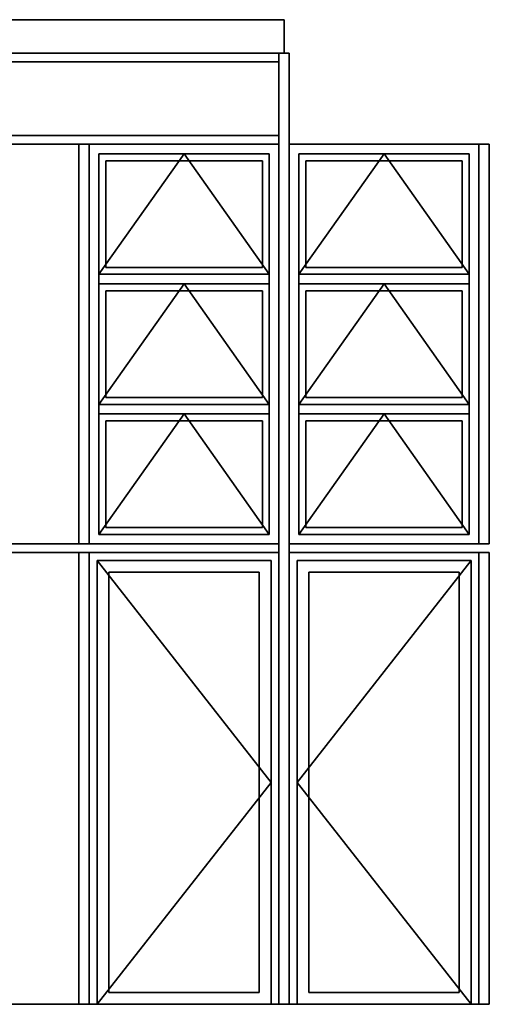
# Model space of a CAD drawing. Header units: millimetres. Extents: x -74 to 79, y 0 to 54.
# Tile 56 of 164: x -34.74 to -32.04, y 9.48 to 15.15. Entities that reach past the tile are written whole.
import ezdxf

# ---------------------------------------------------------------- set-up
doc = ezdxf.new("R2010")
doc.units = ezdxf.units.MM
for name, color, linetype, lineweight in [('01_Neubau Türen-Fassade', 7, 'Continuous', 20), ('Arktura_Atmosphera_Standard_Rise$Boundary', 7, 'Continuous', 20), ('Arktura_Atmosphera_Standard_Rise$Ribs', 7, 'Continuous', 20), ('Bemaßung 1_100', 7, 'Continuous', 20)]:
    doc.layers.add(name, color=color, linetype=linetype, lineweight=lineweight)

msp = doc.modelspace()

# ---------------------------------------------------------------- linework, layer by layer
at = {"layer": '01_Neubau Türen-Fassade', "color": 2, "linetype": 'Continuous', "lineweight": 35}
for p, q in [((-33.361841, 9.5523552), (-34.226841, 9.5523552)), ((-33.076841, 9.5523552), (-32.211841, 9.5523552))]:
    msp.add_line(p, q, dxfattribs=at)
at = {"layer": 'Arktura_Atmosphera_Standard_Rise$Boundary', "color": 2, "linetype": 'Continuous', "lineweight": 35}
msp.add_line((-33.219341, 15.1530409), (-33.219341, 14.960874), dxfattribs=at)
at = {"layer": 'Arktura_Atmosphera_Standard_Rise$Ribs', "color": 2, "linetype": 'Continuous', "lineweight": 35}
for p, q in [((-33.189341, 14.960874), (-47.049341, 14.960874)), ((-33.249341, 14.910874), (-35.489341, 14.910874)), ((-33.249341, 9.4848552), (-33.249341, 14.960874)), ((-33.189341, 9.4848552), (-33.189341, 14.960874)), ((-33.249341, 14.485874), (-35.489341, 14.485874)), ((-33.249341, 14.435874), (-35.489341, 14.435874)), ((-34.399341, 14.435874), (-34.399341, 12.1348532)), ((-34.339341, 14.435874), (-34.339341, 12.1348532)), ((-32.039341, 14.435874), (-33.189341, 14.435874)), ((-32.099341, 14.435874), (-32.099341, 12.1348532)), ((-32.039341, 14.435874), (-32.039341, 12.1348532)), ((-34.284341, 14.380874), (-34.284341, 12.1898532)), ((-33.304341, 14.380874), (-34.284341, 14.380874)), ((-34.284341, 13.6872004), (-33.794341, 14.380874)), ((-33.344341, 14.340874), (-34.244341, 14.340874)), ((-34.244341, 14.340874), (-34.244341, 13.7272004)), ((-33.794341, 14.380874), (-33.304341, 13.6872004)), ((-33.344341, 14.340874), (-33.344341, 13.7272004)), ((-33.304341, 14.380874), (-33.304341, 12.1898532)), ((-33.134341, 14.380874), (-33.134341, 12.1898532)), ((-33.134341, 14.380874), (-32.154341, 14.380874)), ((-32.644341, 14.380874), (-33.134341, 13.6872004)), ((-33.094341, 14.340874), (-33.094341, 13.7272004)), ((-33.094341, 14.340874), (-32.194341, 14.340874)), ((-32.154341, 13.6872004), (-32.644341, 14.380874)), ((-32.194341, 14.340874), (-32.194341, 13.7272004)), ((-32.154341, 14.380874), (-32.154341, 12.1898532)), ((-33.344341, 13.7272004), (-34.244341, 13.7272004)), ((-33.094341, 13.7272004), (-32.194341, 13.7272004)), ((-33.304341, 13.6872004), (-34.284341, 13.6872004)), ((-33.134341, 13.6872004), (-32.154341, 13.6872004)), ((-33.304341, 13.6322004), (-34.284341, 13.6322004)), ((-34.284341, 12.9385268), (-33.794341, 13.6322004)), ((-33.794341, 13.6322004), (-33.304341, 12.9385268)), ((-33.134341, 13.6322004), (-32.154341, 13.6322004)), ((-32.644341, 13.6322004), (-33.134341, 12.9385268)), ((-32.154341, 12.9385268), (-32.644341, 13.6322004)), ((-33.344341, 13.5922004), (-34.244341, 13.5922004)), ((-34.244341, 13.5922004), (-34.244341, 12.9785268)), ((-33.344341, 13.5922004), (-33.344341, 12.9785268)), ((-33.094341, 13.5922004), (-32.194341, 13.5922004)), ((-33.094341, 13.5922004), (-33.094341, 12.9785268)), ((-32.194341, 13.5922004), (-32.194341, 12.9785268)), ((-33.304341, 12.9385268), (-34.284341, 12.9385268)), ((-33.344341, 12.9785268), (-34.244341, 12.9785268)), ((-33.134341, 12.9385268), (-32.154341, 12.9385268)), ((-33.094341, 12.9785268), (-32.194341, 12.9785268)), ((-33.304341, 12.8835268), (-34.284341, 12.8835268)), ((-34.284341, 12.1898532), (-33.794341, 12.8835268)), ((-33.794341, 12.8835268), (-33.304341, 12.1898532)), ((-33.134341, 12.8835268), (-32.154341, 12.8835268)), ((-32.644341, 12.8835268), (-33.134341, 12.1898532)), ((-32.154341, 12.1898532), (-32.644341, 12.8835268)), ((-33.344341, 12.8435268), (-34.244341, 12.8435268)), ((-34.244341, 12.8435268), (-34.244341, 12.2298532)), ((-33.344341, 12.8435268), (-33.344341, 12.2298532)), ((-33.094341, 12.8435268), (-32.194341, 12.8435268)), ((-33.094341, 12.8435268), (-33.094341, 12.2298532)), ((-32.194341, 12.8435268), (-32.194341, 12.2298532)), ((-33.304341, 12.1898532), (-34.284341, 12.1898532)), ((-33.344341, 12.2298532), (-34.244341, 12.2298532)), ((-33.134341, 12.1898532), (-32.154341, 12.1898532)), ((-33.094341, 12.2298532), (-32.194341, 12.2298532)), ((-33.249341, 12.1348532), (-35.489341, 12.1348532)), ((-32.039341, 12.1348532), (-33.189341, 12.1348532)), ((-33.249341, 12.0848532), (-35.489341, 12.0848532)), ((-34.399341, 12.0848532), (-34.399341, 9.4848552)), ((-34.339341, 12.0848532), (-34.339341, 9.4848552)), ((-32.039341, 12.0848532), (-33.189341, 12.0848532)), ((-32.099341, 12.0848532), (-32.099341, 9.4848552)), ((-32.039341, 12.0848532), (-32.039341, 9.4848552)), ((-34.294341, 12.0398532), (-34.294341, 9.4848552)), ((-34.294341, 12.0398532), (-33.294341, 12.0398532)), ((-34.294341, 12.0398532), (-33.294341, 10.7623542)), ((-33.294341, 12.0398532), (-33.294341, 9.4848552)), ((-33.144341, 12.0398532), (-33.144341, 9.4848552)), ((-32.144341, 12.0398532), (-33.144341, 12.0398532)), ((-32.144341, 12.0398532), (-33.144341, 10.7623542)), ((-32.144341, 12.0398532), (-32.144341, 9.4848552)), ((-34.226841, 11.9723532), (-34.226841, 9.5523552)), ((-34.226841, 11.9723532), (-33.361841, 11.9723532)), ((-33.361841, 11.9723532), (-33.361841, 9.5523552)), ((-32.211841, 11.9723532), (-33.076841, 11.9723532)), ((-33.076841, 11.9723532), (-33.076841, 9.5523552)), ((-32.211841, 11.9723532), (-32.211841, 9.5523552)), ((-34.294341, 9.4848552), (-33.294341, 10.7623542)), ((-32.144341, 9.4848552), (-33.144341, 10.7623542)), ((-32.039341, 9.4848552), (-47.049341, 9.4848552))]:
    msp.add_line(p, q, dxfattribs=at)
at = {"layer": 'Bemaßung 1_100', "color": 2, "linetype": 'Continuous', "lineweight": 35}
msp.add_line((-33.219341, 15.1530409), (-47.019341, 15.1530409), dxfattribs=at)

doc.saveas('drawing.dxf')
